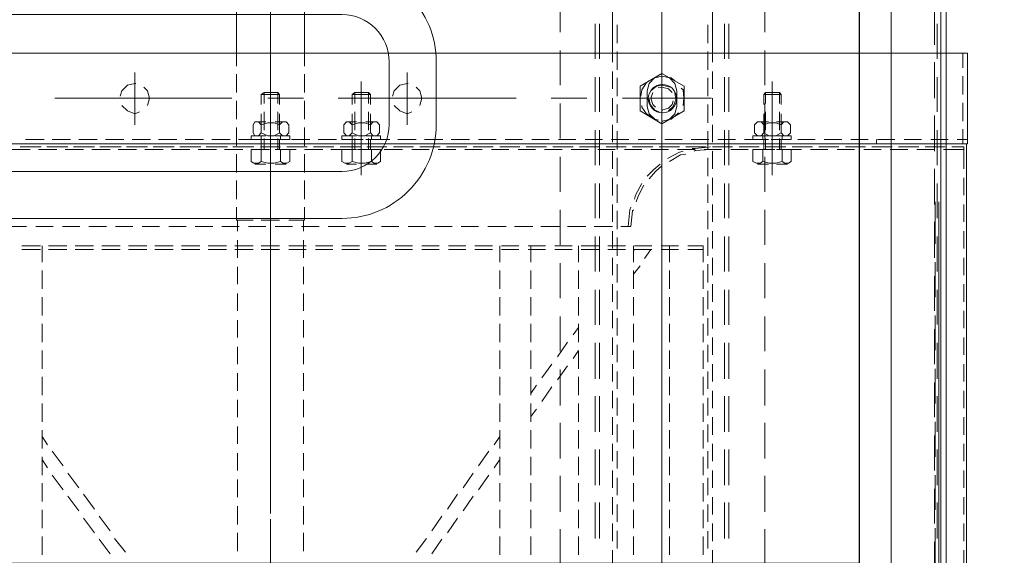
# Model space of a CAD drawing. Header units: millimetres. Extents: x -1435 to 74790, y -2508 to 13830.
# Tile 46 of 95: x 15162 to 15476, y 5323 to 5493. Entities that reach past the tile are written whole.
import ezdxf
from ezdxf.enums import TextEntityAlignment as Align

# ---------------------------------------------------------------- set-up
doc = ezdxf.new("R2010")
doc.units = ezdxf.units.MM
for name, color, linetype, lineweight, true_color in [('A-CEILING-01', 7, 'Continuous', 5, 0xd56ca8), ('A-CEILING-05', 7, 'Continuous', 5, 0x139b48), ('M-MEP-ELLG-LIGHT', 5, 'Continuous', 15, 0x0000ff)]:
    doc.layers.add(name, color=color, linetype=linetype, lineweight=lineweight, true_color=true_color)
doc.layers.add('A-LIGHT', color=1, linetype='Continuous', lineweight=5)
doc.layers.add('ACMV-EQP-CHW', color=30, linetype='Continuous', true_color=0xff7f00)
doc.layers.add('RCP LAYOUT', color=9, linetype='Continuous', true_color=0x808080)
doc.styles.get("Standard").update_dxf_attribs({"font": 'arial.ttf'})

# ---------------------------------------------------------------- blocks, each defined once
blk = doc.blocks.new('LIGHT-600X600MM')
at = {"color": 0}
blk.add_lwpolyline([(-300, 300), (-300, -300), (300, -300), (300, 300)], close=True, dxfattribs=at)
for points in [[(-165, -160), (-165, -140, -0.414214), (-135, -110), (135, -110, -0.414214), (165, -140), (165, -160, -0.414214), (135, -190), (-135, -190, -0.414214)], [(-150, -160), (-150, -140, -0.414214), (-135, -125), (135, -125, -0.414214), (150, -140), (150, -160, -0.414214), (135, -175), (-135, -175, -0.414214)]]:
    blk.add_lwpolyline(points, format="xyb", close=True, dxfattribs=at)
blk.add_attdef('E', text='', height=100).set_placement((400, 250), align=Align.MIDDLE_CENTER)
blk = doc.blocks.new('A$C98a85b24')
at = {"layer": 'M-MEP-ELLG-LIGHT', "color": 8, "true_color": 0x808080}
blk.add_blockref('LIGHT-600X600MM', (10939.99, 5619.99), dxfattribs=at)
blk = doc.blocks.new('A$C256bf26b')
at = {"layer": 'A-CEILING-01', "true_color": 0x808080}
h = blk.add_hatch(dxfattribs=at)
h.set_pattern_fill('ANSI37', color=8, scale=2000)
h.set_pattern_definition([(45, (0, 0), (-176.7767, 176.7767), []), (135, (0, 0), (-176.7767, -176.7767), [])])
edge = h.paths.add_edge_path()
edge.add_line((17350, 13380), (12020, 13380))
edge.add_line((12020, 13380), (12020, 13280))
edge.add_line((12020, 13280), (11820, 13280))
edge.add_line((11820, 13280), (11820, 13380))
edge.add_line((11820, 13380), (6090, 13380))
edge.add_line((6090, 13380), (6090, 13280))
edge.add_line((6090, 13280), (5890, 13280))
edge.add_line((5890, 13280), (5890, 13380))
edge.add_line((5890, 13380), (350, 13380))
edge.add_line((350, 13380), (200, 13380))
edge.add_line((200, 13380), (200, 4520))
edge.add_line((200, 4520), (650, 4520))
edge.add_line((650, 4520), (650, 4220))
edge.add_line((650, 4220), (200, 4220))
edge.add_line((200, 4220), (200, 3270))
edge.add_line((200, 3270), (3945, 3270))
edge.add_line((3945, 3270), (3945, 3920))
edge.add_line((3945, 3920), (6135, 3920))
edge.add_line((6135, 3920), (6135, 3270))
edge.add_line((6135, 3270), (9805, 3270))
edge.add_line((9805, 3270), (9805, 3070))
edge.add_line((9805, 3070), (10125.7, 3070))
edge.add_line((10125.7, 3070), (10125.7, 3423))
edge.add_line((10125.7, 3423), (11242.06, 4539.36))
edge.add_line((11242.06, 4539.36), (10770.13, 5011.3))
edge.add_line((10770.13, 5011.3), (11904.42, 6145.58))
edge.add_line((11904.42, 6145.58), (14298.83, 8540))
edge.add_line((14298.83, 8540), (14450, 8540))
edge.add_line((14450, 8540), (14450, 9620))
edge.add_line((14450, 9620), (14450, 12330))
edge.add_arc((15200, 12330), 750, 90, 180, ccw=False)
edge.add_line((15200, 13080), (17350, 13080))
edge.add_line((17350, 13080), (17350, 13380))
h.paths.add_polyline_path([(5890.13, 11294.23), (6090.12, 11294.23), (6090.12, 11094.22), (5890.13, 11094.22)], flags=16)
h.paths.add_polyline_path([(5890.13, 9330), (6090.12, 9330), (6090.12, 9129.99), (5890.13, 9129.99)], flags=16)
h.paths.add_polyline_path([(5890, 8418.41), (6090, 8418.41), (6090, 8218.41), (5890, 8218.41)], flags=16)
h.paths.add_polyline_path([(5890, 6030), (6090, 6030), (6090, 5829.99), (5890, 5829.99)], flags=16)
h.paths.add_polyline_path([(11820, 8418.41), (12020, 8418.41), (12020, 8218.41), (11820, 8218.41)], flags=16)
h.paths.add_polyline_path([(11820, 9330), (12020, 9330), (12020, 9129.99), (11820, 9129.99)], flags=16)
h.paths.add_polyline_path([(11820.13, 11294.23), (12020.12, 11294.23), (12020.12, 11094.22), (11820.13, 11094.22)], flags=16)
at = {"layer": 'A-CEILING-05', "color": 8, "linetype": 'Continuous', "true_color": 0x808080}
blk.add_line((15430, 3520), (15430, 9520), dxfattribs=at)
at = {"layer": 'A-LIGHT', "color": 8, "true_color": 0x808080}
blk.add_blockref('A$C98a85b24', (4190, 0), dxfattribs=at)
blk = doc.blocks.new('AHU-7.5TR-CARRIER')
at = {"layer": 'ACMV-EQP-CHW', "lineweight": 15}
for points in [[(-717.74, -237.83), (675.96, -237.83), (675.96, 0)], [(-718.91, -222.03), (704.92, -222.03), (704.92, -38.61)], [(-284.79, -213.55), (-284.79, -621.93)], [(-284.79, -213.55), (-255.82, -213.55)], [(-257.3, -213.55), (-257.3, -216.77)], [(-255.82, -213.55), (-255.82, -621.93)], [(-284.79, -215.01), (-280.11, -215.01)], [(-277.47, -215.01), (-271.63, -215.01)], [(-268.98, -215.01), (-263.15, -215.01)], [(-260.51, -215.01), (-255.82, -215.01)], [(-255.82, -213.84), (85.27, -213.84)], [(-255.82, -624.27), (-255.82, -213.84)], [(-254.07, -214.72), (-254.95, -214.72), (-247.92, -214.72)], [(-254.95, -218.52), (-254.95, -214.72)], [(-254.95, -214.72), (-254.95, -217.65)], [(-254.07, -214.72), (-254.07, -221.15)], [(-245, -214.72), (-239.45, -214.72)], [(-236.52, -214.72), (-230.96, -214.72)], [(-228.04, -214.72), (-222.48, -214.72)], [(-219.55, -214.72), (-213.99, -214.72)], [(-211.07, -214.72), (-205.51, -214.72)], [(-202.59, -214.72), (-197.03, -214.72)], [(-194.1, -214.72), (-188.55, -214.72)], [(-185.62, -214.72), (-180.06, -214.72)], [(-177.13, -214.72), (-171.58, -214.72)], [(-168.65, -214.72), (-163.09, -214.72)], [(-160.17, -214.72), (-154.61, -214.72)], [(-151.68, -214.72), (-146.13, -214.72)], [(-143.2, -214.72), (-137.64, -214.72)], [(-134.72, -214.72), (-129.16, -214.72)], [(-126.23, -214.72), (-120.67, -214.72)], [(-257.3, -219.69), (-257.3, -225.25)], [(-717.74, -220.27), (678.59, -220.27)], [(-254.95, -220.58), (-254.95, -226.13)], [(-254.95, -227), (-254.95, -221.45)], [(-237.4, -222.62), (67.13, -222.62)], [(-287.42, -224.08), (-298.83, -224.08)], [(-270.44, -224.08), (-281.87, -224.08)], [(-253.49, -224.08), (-264.9, -224.08)], [(-254.07, -224.08), (-254.07, -229.64)], [(-236.52, -224.08), (-247.92, -224.08)], [(-237.4, -223.79), (-223.94, -223.79)], [(-219.55, -224.08), (-230.97, -224.08)], [(-218.09, -223.79), (-206.97, -223.79)], [(-202.59, -224.08), (-213.71, -224.08)], [(-201.12, -223.79), (-190.01, -223.79)], [(-185.61, -224.08), (-196.73, -224.08)], [(-184.15, -223.79), (-173.04, -223.79)], [(-168.65, -224.08), (-179.77, -224.08)], [(-167.19, -223.79), (-156.07, -223.79)], [(-151.68, -224.08), (-162.8, -224.08)], [(-150.22, -223.79), (-139.11, -223.79)], [(-134.72, -224.08), (-145.83, -224.08)], [(-133.26, -223.79), (-122.13, -223.79)], [(-117.75, -224.08), (-128.87, -224.08)], [(-257.3, -228.18), (-257.3, -233.74)], [(-254.95, -229.05), (-254.95, -234.61)], [(-254.95, -235.49), (-254.95, -229.93)], [(-254.07, -232.56), (-254.07, -238.12)], [(-257.3, -236.66), (-257.3, -242.22)], [(-254.95, -237.54), (-254.95, -243.09)], [(-254.95, -243.98), (-254.95, -238.41)], [(-254.07, -241.05), (-254.07, -246.61)], [(-257.29, -242.51), (-255.82, -242.51)], [(-257.3, -245.14), (-257.3, -250.71)], [(-254.95, -246.02), (-254.95, -251.58)], [(-254.95, -252.46), (-254.95, -246.9)], [(-254.07, -249.53), (-254.07, -255.1)], [(-257.3, -253.63), (-257.3, -259.19)], [(-254.95, -254.5), (-254.95, -260.06)], [(-254.95, -260.94), (-254.95, -255.38)], [(-254.07, -258.02), (-254.07, -263.57)], [(-257.3, -262.11), (-257.3, -267.67)], [(-254.95, -262.99), (-254.95, -268.55)], [(-254.95, -269.43), (-254.95, -263.87)], [(-254.07, -266.5), (-254.07, -272.05)], [(-261.97, -272.93), (-262.85, -272.06), (-262.85, -270.88), (-261.97, -270.01)], [(-259.34, -270.01), (-258.46, -270.88), (-258.46, -272.05), (-259.34, -272.93), (-258.46, -274.69), (-258.46, -276.73), (-259.34, -278.49), (-258.46, -279.37), (-258.46, -280.54), (-259.34, -281.42), (-261.97, -281.42)], [(-261.97, -270.01), (-259.34, -270.01)], [(-258.46, -269.72), (-258.46, -274.39)], [(-258.46, -269.72), (-257.3, -269.72)], [(-257.29, -274.4), (-257.29, -269.72)], [(-254.07, -274.4), (-254.07, -269.72)], [(-250.27, -269.72), (-254.07, -269.72)], [(-250.27, -272.64), (-249.69, -271.76), (-249.69, -270.59), (-250.27, -269.72)], [(-271.62, -278.49), (-271.62, -272.93), (-272.21, -273.52)], [(-268.41, -272.93), (-271.62, -272.93)], [(-259.92, -272.93), (-265.49, -272.93)], [(-262.85, -274.4), (-262.85, -271.17)], [(-259.34, -272.93), (-261.97, -272.93), (-262.56, -274.69), (-262.56, -276.74), (-261.97, -278.49), (-259.34, -278.49)], [(-258.46, -274.4), (-258.46, -271.17)], [(-257.3, -272.64), (-258.46, -272.64)], [(-257.3, -270.59), (-257.3, -276.14)], [(-254.07, -272.93), (-257, -272.93)], [(-254.95, -271.47), (-254.95, -277.03)], [(-254.95, -277.91), (-254.95, -272.35)], [(-250.27, -278.78), (-249.69, -276.74), (-249.69, -274.69), (-250.27, -272.64), (-254.07, -272.64)], [(-249.39, -274.4), (-249.39, -270.88)], [(-245.89, -275.86), (-275.72, -275.86)], [(-268.7, -273.52), (-272.21, -273.52)], [(-271.62, -278.49), (-272.21, -277.91), (-272.21, -273.52)], [(-260.22, -273.52), (-266.07, -273.52)], [(-262.85, -275.86), (-250.26, -275.86)], [(-253.78, -275.86), (-261.97, -275.86)], [(-254.07, -273.52), (-257.59, -273.52)], [(-254.07, -274.98), (-254.07, -280.54)], [(-291.52, -278.2), (-302.64, -278.2)], [(-274.54, -278.2), (-285.66, -278.2)], [(-268.7, -277.91), (-272.21, -277.91)], [(-268.41, -278.49), (-271.62, -278.49)], [(-257.58, -278.2), (-268.7, -278.2)], [(-260.22, -277.91), (-266.07, -277.91)], [(-259.92, -278.49), (-265.49, -278.49)], [(-262.85, -280.25), (-262.85, -277.03)], [(-261.97, -281.42), (-262.85, -280.54), (-262.85, -279.37), (-261.97, -278.49)], [(-258.46, -277.03), (-258.46, -282.01)], [(-258.46, -280.25), (-258.46, -277.03)], [(-257.3, -278.78), (-258.46, -278.78)], [(-254.07, -277.91), (-257.59, -277.91)], [(-257.3, -279.08), (-257.3, -284.63)], [(-257.29, -282), (-257.29, -277.03)], [(-254.07, -278.49), (-257, -278.49)], [(-254.07, -282), (-254.07, -277.03)], [(-254.07, -278.78), (-250.27, -278.78), (-249.69, -279.66), (-249.69, -280.83), (-250.27, -282), (-254.07, -282)], [(-240.61, -278.2), (-251.73, -278.2)], [(-249.39, -280.54), (-249.39, -277.03)], [(-223.64, -278.2), (-234.77, -278.2)], [(-206.68, -278.2), (-217.79, -278.2)], [(-189.71, -278.2), (-200.83, -278.2)], [(-172.45, -278.2), (-183.86, -278.2)], [(-155.49, -278.2), (-166.9, -278.2)], [(-138.52, -278.2), (-149.93, -278.2)], [(-121.55, -278.2), (-132.96, -278.2)], [(-258.46, -282), (-257.3, -282)], [(-254.95, -279.96), (-254.95, -285.51)], [(-254.95, -286.39), (-254.95, -280.83)], [(-254.07, -283.46), (-254.07, -289.02)], [(-257.3, -287.56), (-257.3, -293.12)], [(-254.95, -288.44), (-254.95, -294)], [(-283.03, -289.61), (-294.15, -289.61)], [(-283.03, -291.07), (-294.15, -291.07)], [(-266.06, -289.61), (-277.18, -289.61)], [(-266.06, -291.07), (-277.18, -291.07)], [(-249.1, -289.61), (-260.21, -289.61)], [(-249.1, -291.07), (-260.21, -291.07)], [(-254.95, -294.88), (-254.95, -289.31)], [(-254.07, -291.95), (-254.07, -297.51)], [(-232.13, -289.61), (-243.25, -289.61)], [(-232.13, -291.07), (-243.25, -291.07)], [(-215.17, -289.61), (-226.29, -289.61)], [(-215.17, -291.07), (-226.29, -291.07)], [(-198.19, -289.61), (-209.3, -289.61)], [(-198.19, -291.07), (-209.3, -291.07)], [(-180.94, -289.61), (-192.35, -289.61)], [(-180.94, -291.07), (-192.35, -291.07)], [(-163.97, -289.61), (-175.38, -289.61)], [(-163.97, -291.07), (-175.38, -291.07)], [(-147.01, -289.61), (-158.41, -289.61)], [(-147.01, -291.07), (-158.41, -291.07)], [(-130.03, -289.61), (-141.45, -289.61)], [(-130.03, -291.07), (-141.45, -291.07)], [(-281.87, -294.88), (-359.68, -294.88)], [(-273.38, -294.88), (-278.93, -294.88)], [(-264.9, -294.88), (-270.44, -294.88)], [(-270.44, -295.17), (-270.44, -323.54)], [(-256.41, -294.88), (-261.97, -294.88)], [(-247.92, -294.88), (-253.49, -294.88)], [(-239.45, -294.88), (-245, -294.88)], [(-230.97, -294.88), (-236.52, -294.88)], [(-222.48, -294.88), (-228.04, -294.88)], [(-213.99, -294.88), (-219.55, -294.88)], [(-205.51, -294.88), (-211.07, -294.88)], [(-197.02, -294.88), (-202.59, -294.88)], [(-188.54, -294.88), (-194.1, -294.88)], [(-180.06, -294.88), (-185.62, -294.88)], [(-171.58, -294.88), (-177.13, -294.88)], [(-163.09, -294.88), (-168.65, -294.88)], [(-154.61, -294.88), (-160.17, -294.88)], [(-146.12, -294.88), (-151.68, -294.88)], [(-137.63, -294.88), (-143.2, -294.88)], [(-129.16, -294.88), (-134.72, -294.88)], [(-120.67, -294.88), (-126.23, -294.88)], [(-288.01, -296.34), (-293.85, -296.34)], [(-279.52, -296.34), (-285.37, -296.34)], [(-271.05, -296.34), (-276.89, -296.34)], [(-262.56, -296.34), (-268.41, -296.34)], [(-254.07, -296.34), (-259.92, -296.34)], [(-257.3, -296.04), (-257.3, -301.61)], [(-254.95, -295.46), (-254.36, -300.43), (-254.36, -301.31)], [(-254.95, -296.92), (-254.95, -302.48)], [(-254.95, -303.36), (-254.95, -297.8)], [(-254.07, -295.46), (-253.79, -300.43), (-253.49, -300.72)], [(-245.59, -296.34), (-251.44, -296.34)], [(-237.1, -296.34), (-242.95, -296.34)], [(-228.63, -296.34), (-234.47, -296.34)], [(-220.14, -296.34), (-225.99, -296.34)], [(-223.35, -302.77), (-223.35, -297.8), (-218.09, -297.8)], [(-222.19, -297.8), (-222.19, -302.77)], [(-211.65, -296.34), (-217.5, -296.34)], [(-215.45, -297.8), (-209.61, -297.8)], [(-203.17, -296.34), (-209.02, -296.34)], [(-206.97, -297.8), (-201.12, -297.8)], [(-194.69, -296.34), (-200.25, -296.34)], [(-198.48, -297.8), (-192.64, -297.8)], [(-186.21, -296.34), (-191.76, -296.34)], [(-190, -297.8), (-184.15, -297.8)], [(-177.72, -296.34), (-183.27, -296.34)], [(-181.53, -297.8), (-175.67, -297.8)], [(-169.24, -296.34), (-174.8, -296.34)], [(-173.04, -297.8), (-167.19, -297.8)], [(-160.75, -296.34), (-166.32, -296.34)], [(-164.55, -297.8), (-158.71, -297.8)], [(-152.27, -296.34), (-157.83, -296.34)], [(-156.07, -297.8), (-150.22, -297.8)], [(-143.79, -296.34), (-149.34, -296.34)], [(-147.59, -297.8), (-141.74, -297.8)], [(-135.3, -296.34), (-140.86, -296.34)], [(-139.11, -297.8), (-133.26, -297.8)], [(-126.82, -296.34), (-132.37, -296.34)], [(-130.62, -297.8), (-124.77, -297.8)], [(-270.44, -300.72), (-270.44, -320.91)], [(-254.07, -300.43), (-254.07, -305.99)], [(-274.26, -303.94), (-278.35, -310.97), (-274.26, -317.98)], [(-274.26, -303.94), (-266.36, -303.94)], [(-268.11, -304.24), (-270.44, -303.95), (-273.09, -304.24), (-273.67, -304.82)], [(-266.36, -317.98), (-262.27, -310.97), (-266.36, -303.94)], [(-257.3, -304.53), (-257.3, -310.09)], [(-253.49, -304.24), (-253.2, -305.41), (-251.15, -309.21)], [(-252.61, -303.36), (-252.32, -305.11), (-250.27, -308.62)], [(-276.01, -306.87), (-276.89, -308.04), (-277.47, -310.97), (-277.18, -312.43)], [(-272.79, -306.28), (-275.13, -306.87), (-276.89, -308.62), (-277.18, -309.51)], [(-272.21, -307.75), (-273.38, -308.92), (-273.96, -310.97), (-273.68, -312.14)], [(-272.79, -306.28), (-267.82, -306.28)], [(-266.36, -308.92), (-267.82, -307.45), (-269.87, -306.57), (-272.21, -306.87)], [(-266.65, -310.67), (-266.65, -310.97), (-267.23, -308.92), (-268.41, -307.75), (-269.57, -307.45)], [(-263.43, -309.5), (-263.72, -308.62), (-265.49, -306.87), (-267.82, -306.28)], [(-263.14, -310.67), (-263.14, -310.97), (-263.73, -308.04), (-265.49, -305.99), (-265.77, -305.69)], [(-254.95, -305.41), (-254.95, -310.96)], [(-254.95, -311.84), (-254.95, -306.28)], [(-223.35, -305.7), (-223.35, -311.25)], [(-222.19, -305.7), (-222.19, -311.25)], [(-273.68, -310.97), (-330.43, -310.97)], [(-237.69, -310.97), (-294.15, -310.97)], [(-288.31, -310.97), (-252.32, -310.97)], [(-273.96, -308.62), (-274.54, -310.67), (-274.26, -312.72), (-272.79, -314.48)], [(-251.15, -310.97), (-262.56, -310.97)], [(-254.07, -308.92), (-254.07, -314.48)], [(-248.81, -310.97), (-247.05, -313.01), (-244.71, -315.06)], [(-183.27, -310.97), (-239.74, -310.97)], [(-215.17, -310.97), (-226.28, -310.97)], [(-223.35, -308.62), (-218.09, -308.62)], [(-215.45, -308.62), (-209.61, -308.62)], [(-206.97, -308.62), (-201.12, -308.62)], [(-147.01, -310.97), (-203.75, -310.97)], [(-198.48, -308.62), (-192.64, -308.62)], [(-190, -308.62), (-184.15, -308.62)], [(-181.53, -308.62), (-175.67, -308.62)], [(-173.04, -308.62), (-167.19, -308.62)], [(-160.46, -310.97), (-171.87, -310.97)], [(-164.55, -308.62), (-158.71, -308.62)], [(-156.07, -308.62), (-150.22, -308.62)], [(-92.59, -310.97), (-149.34, -310.97)], [(-147.59, -308.62), (-141.74, -308.62)], [(-139.11, -308.62), (-133.26, -308.62)], [(-124.48, -310.97), (-135.89, -310.97)], [(-130.62, -308.62), (-124.77, -308.62)], [(-277.18, -312.14), (-276.89, -313.31), (-275.13, -315.06), (-272.79, -315.65)], [(-272.21, -313.89), (-270.45, -314.48), (-268.41, -313.89), (-267.52, -313.01)], [(-270.16, -315.06), (-268.41, -314.76), (-266.65, -313.3), (-266.07, -311.84)], [(-268.11, -317.4), (-267.52, -317.4), (-265.49, -315.94), (-264.02, -313.59)], [(-267.82, -315.65), (-265.49, -315.06), (-263.73, -313.3), (-263.43, -312.13)], [(-257.3, -313.01), (-257.3, -318.57)], [(-254.95, -313.89), (-254.95, -319.45)], [(-249.39, -311.55), (-247.64, -313.6), (-245.59, -315.65)], [(-276.01, -315.06), (-275.42, -315.94), (-273.08, -317.4), (-271.05, -317.69)], [(-272.79, -315.65), (-267.82, -315.65)], [(-254.95, -320.33), (-254.95, -314.76)], [(-242.67, -316.81), (-239.15, -318.57), (-237.4, -319.16)], [(-223.35, -314.18), (-223.35, -319.74)], [(-222.19, -314.18), (-222.19, -319.74)], [(-219.26, -316.52), (-222.19, -314.48)], [(-274.26, -317.98), (-266.36, -317.98)], [(-254.07, -317.4), (-254.07, -322.95)], [(-243.25, -317.4), (-239.45, -319.45), (-238.27, -319.74)], [(-234.77, -320.03), (-234.47, -320.33), (-229.5, -320.91), (-229.5, -324.13)], [(-223.35, -320.03), (-218.09, -320.03)], [(-221.89, -320.03), (-222.19, -319.74)], [(-214.28, -320.03), (-216.92, -317.98)], [(-215.45, -320.03), (-209.61, -320.03)], [(-206.97, -320.03), (-201.12, -320.03)], [(-198.48, -320.03), (-192.64, -320.03)], [(-190, -320.03), (-184.15, -320.03)], [(-181.53, -320.03), (-175.67, -320.03)], [(-173.04, -320.03), (-167.19, -320.03)], [(-164.55, -320.03), (-158.71, -320.03)], [(-156.07, -320.03), (-150.22, -320.03)], [(-147.59, -320.03), (-141.74, -320.03)], [(-139.11, -320.03), (-133.26, -320.03)], [(-130.62, -320.03), (-124.77, -320.03)], [(-257.3, -321.5), (-257.3, -327.05)], [(-254.95, -322.37), (-254.95, -327.93)], [(-254.95, -328.81), (-254.95, -323.25)], [(-235.64, -320.91), (-234.77, -321.2), (-229.5, -321.79)], [(-223.35, -322.66), (-223.35, -328.22)], [(-222.19, -322.66), (-222.19, -328.22)], [(-293.85, -325.29), (-288.01, -325.29)], [(-285.37, -325.29), (-279.52, -325.29)], [(-276.89, -325.29), (-271.05, -325.29)], [(-268.41, -325.29), (-262.56, -325.29)], [(-259.92, -325.29), (-254.07, -325.29)], [(-254.07, -325.89), (-254.07, -331.44)], [(-251.44, -325.29), (-245.59, -325.29)], [(-242.95, -325.29), (-237.1, -325.29)], [(-234.47, -325.29), (-228.63, -325.29)], [(-225.98, -325.29), (-220.14, -325.29)], [(-217.51, -325.29), (-211.65, -325.29)], [(-209.02, -325.29), (-203.17, -325.29)], [(-200.25, -325.29), (-194.69, -325.29)], [(-191.76, -325.29), (-186.21, -325.29)], [(-183.27, -325.29), (-177.72, -325.29)], [(-174.8, -325.29), (-169.24, -325.29)], [(-166.32, -325.29), (-160.75, -325.29)], [(-157.83, -325.29), (-152.27, -325.29)], [(-149.34, -325.29), (-143.79, -325.29)], [(-140.86, -325.29), (-135.3, -325.29)], [(-132.38, -325.29), (-126.82, -325.29)], [(-363.19, -326.77), (-284.79, -326.77)], [(-284.79, -326.77), (-281.87, -326.77)], [(-278.93, -326.77), (-273.38, -326.77)], [(-270.44, -326.77), (-264.9, -326.77)], [(-261.97, -326.77), (-256.41, -326.77)], [(-253.49, -326.77), (-247.92, -326.77)], [(-245, -326.77), (-239.44, -326.77)], [(-236.52, -326.77), (-230.96, -326.77)], [(-229.5, -326.77), (-229.5, -332.61)], [(-228.04, -326.77), (-222.48, -326.77)], [(-219.55, -326.77), (-213.99, -326.77)], [(-211.07, -326.77), (-205.51, -326.77)], [(-202.59, -326.77), (-197.03, -326.77)], [(-194.1, -326.77), (-188.54, -326.77)], [(-185.62, -326.77), (-180.05, -326.77)], [(-177.13, -326.77), (-171.58, -326.77)], [(-168.65, -326.77), (-163.09, -326.77)], [(-160.17, -326.77), (-154.61, -326.77)], [(-151.68, -326.77), (-146.13, -326.77)], [(-143.2, -326.77), (-137.64, -326.77)], [(-134.72, -326.77), (-129.16, -326.77)], [(-126.23, -326.77), (-120.67, -326.77)], [(-283.03, -330.86), (-294.15, -330.86)], [(-283.03, -332.32), (-294.15, -332.32)], [(-266.06, -330.86), (-277.18, -330.86)], [(-266.06, -332.32), (-277.18, -332.32)], [(-249.1, -330.86), (-260.21, -330.86)], [(-249.1, -332.32), (-260.21, -332.32)], [(-257.3, -329.98), (-257.3, -335.53)], [(-254.95, -330.86), (-254.95, -336.41)], [(-254.95, -337.29), (-254.95, -331.73)], [(-232.13, -330.86), (-243.25, -330.86)], [(-232.13, -332.32), (-243.25, -332.32)], [(-215.17, -330.86), (-226.29, -330.86)], [(-215.17, -332.32), (-226.29, -332.32)], [(-223.35, -331.15), (-223.35, -336.71)], [(-222.19, -331.15), (-222.19, -336.71)], [(-198.19, -330.86), (-209.3, -330.86)], [(-198.19, -332.32), (-209.3, -332.32)], [(-180.94, -330.86), (-192.35, -330.86)], [(-180.94, -332.32), (-192.35, -332.32)], [(-163.97, -330.86), (-175.38, -330.86)], [(-163.97, -332.32), (-175.38, -332.32)], [(-147.01, -330.86), (-158.41, -330.86)], [(-147.01, -332.32), (-158.41, -332.32)], [(-130.03, -330.86), (-141.45, -330.86)], [(-130.03, -332.32), (-141.45, -332.32)], [(-270.44, -334.95), (-270.44, -346.36)], [(-254.07, -334.37), (-254.07, -339.92)], [(-229.5, -335.25), (-229.5, -341.1)], [(-257.3, -338.46), (-257.3, -344.01)], [(-223.35, -337.58), (-218.09, -337.58)], [(-215.45, -337.58), (-209.61, -337.58)], [(-206.97, -337.58), (-201.12, -337.58)], [(-198.48, -337.58), (-192.64, -337.58)], [(-194.98, -339.34), (-197.32, -337.58)], [(-190, -337.58), (-184.15, -337.58)], [(-187.37, -339.34), (-190, -337.58)], [(-181.53, -337.58), (-175.67, -337.58)], [(-173.04, -337.58), (-167.19, -337.58)], [(-164.55, -337.58), (-158.71, -337.58)], [(-156.07, -337.58), (-150.22, -337.58)], [(-147.59, -337.58), (-141.74, -337.58)], [(-139.11, -337.58), (-133.26, -337.58)], [(-130.62, -337.58), (-124.77, -337.58)], [(-254.95, -339.34), (-254.95, -344.9)], [(-254.95, -345.77), (-254.95, -340.22)], [(-223.35, -339.63), (-223.35, -345.19)], [(-222.19, -339.63), (-222.19, -345.19)], [(-187.96, -344.31), (-192.64, -341.1)], [(-180.64, -344.31), (-185.03, -341.1)], [(-291.52, -343.43), (-302.64, -343.43)], [(-274.54, -343.43), (-285.66, -343.43)], [(-257.58, -343.43), (-268.7, -343.43)], [(-254.07, -342.85), (-254.07, -348.41)], [(-240.61, -343.43), (-251.73, -343.43)], [(-223.64, -343.43), (-234.77, -343.43)], [(-229.5, -343.72), (-229.5, -349.58)], [(-206.68, -343.43), (-217.79, -343.43)], [(-189.71, -343.43), (-200.83, -343.43)], [(-172.45, -343.43), (-183.86, -343.43)], [(-155.49, -343.43), (-166.9, -343.43)], [(-138.52, -343.43), (-149.93, -343.43)], [(-121.55, -343.43), (-132.96, -343.43)], [(-257.3, -346.94), (-257.3, -352.5)], [(-254.95, -347.82), (-254.95, -353.39)], [(-223.35, -348.12), (-223.35, -353.68)], [(-222.19, -348.12), (-222.19, -353.68)], [(-181.23, -349.29), (-185.62, -346.07)], [(-173.63, -349.29), (-178.31, -346.07)], [(-254.95, -354.26), (-254.95, -348.7)], [(-254.07, -351.33), (-254.07, -356.89)], [(-176.26, -352.8), (-178.89, -351.04)], [(-168.94, -352.8), (-171.29, -351.04)], [(-229.5, -352.21), (-229.5, -358.06)], [(-223.35, -352.8), (-218.09, -352.8)], [(-215.45, -352.8), (-209.61, -352.8)], [(-206.97, -352.8), (-201.12, -352.8)], [(-198.48, -352.8), (-192.64, -352.8)], [(-190, -352.8), (-184.15, -352.8)], [(-181.53, -352.8), (-175.67, -352.8)], [(-173.04, -352.8), (-167.19, -352.8)], [(-164.55, -352.8), (-158.71, -352.8)], [(-156.07, -352.8), (-150.22, -352.8)], [(-147.59, -352.8), (-141.74, -352.8)], [(-139.11, -352.8), (-133.26, -352.8)], [(-130.62, -352.8), (-124.77, -352.8)], [(-270.44, -357.47), (-270.44, -414.23)], [(-257.3, -355.43), (-257.3, -360.99)], [(-254.95, -356.31), (-254.95, -361.87)], [(-254.95, -362.74), (-254.95, -357.18)], [(-223.35, -356.6), (-223.35, -362.16)], [(-222.19, -356.6), (-222.19, -362.16)], [(-254.07, -359.81), (-254.07, -365.38)], [(-229.5, -360.69), (-229.5, -366.54)], [(-257.3, -363.91), (-257.3, -369.47)], [(-223.35, -362.74), (-218.09, -362.74)], [(-215.45, -362.74), (-209.61, -362.74)], [(-206.97, -362.74), (-201.12, -362.74)], [(-198.48, -362.74), (-192.64, -362.74)], [(-190, -362.74), (-184.15, -362.74)], [(-181.53, -362.74), (-175.67, -362.74)], [(-173.04, -362.74), (-167.19, -362.74)], [(-164.55, -362.74), (-158.71, -362.74)], [(-159.87, -364.5), (-162.5, -362.74)], [(-156.07, -362.74), (-150.22, -362.74)], [(-152.56, -364.5), (-155.19, -362.74)], [(-147.59, -362.74), (-141.74, -362.74)], [(-139.11, -362.74), (-133.26, -362.74)], [(-130.62, -362.74), (-124.77, -362.74)], [(-254.95, -364.79), (-254.95, -370.35)], [(-254.95, -371.23), (-254.95, -365.67)], [(-223.35, -365.08), (-223.35, -370.64)], [(-222.19, -365.08), (-222.19, -370.64)], [(-153.15, -369.47), (-157.83, -366.25)], [(-145.54, -369.47), (-150.22, -366.25)], [(-254.07, -368.3), (-254.07, -373.86)], [(-229.5, -369.47), (-229.5, -375.03)], [(-257.3, -372.4), (-257.3, -378.25)], [(-254.95, -373.27), (-254.95, -378.83)], [(-223.35, -373.56), (-223.35, -379.12)], [(-222.19, -373.56), (-222.19, -379.12)], [(-146.13, -374.44), (-150.81, -371.23)], [(-138.82, -374.44), (-143.49, -371.23)], [(-254.95, -379.71), (-254.95, -374.15)], [(-254.07, -376.79), (-254.07, -382.34)], [(-139.39, -379.42), (-144.08, -376.2)], [(-131.8, -379.42), (-136.47, -376.2)], [(-229.5, -377.95), (-229.5, -383.51)], [(-257.3, -380.88), (-257.3, -386.73)], [(-254.95, -381.76), (-254.95, -387.32)], [(-254.95, -388.19), (-254.95, -382.64)], [(-223.35, -382.05), (-223.35, -387.61)], [(-222.19, -382.05), (-222.19, -387.61)], [(-132.38, -384.39), (-137.06, -381.17)], [(-125.07, -384.39), (-129.75, -381.17)], [(-254.07, -385.26), (-254.07, -390.82)], [(-125.65, -389.37), (-130.03, -386.14)], [(-268.11, -388.19), (-270.44, -387.61), (-272.79, -388.19), (-273.96, -389.37)], [(-257.3, -389.37), (-257.3, -395.21)], [(-229.5, -386.44), (-229.5, -391.99)], [(-278.65, -392.29), (-261.97, -392.29)], [(-275.13, -392), (-275.13, -392.29), (-274.54, -394.63), (-272.79, -396.39), (-271.05, -396.97)], [(-268.11, -396.38), (-266.36, -394.63), (-265.49, -392.29), (-266.06, -390.82)], [(-254.95, -390.24), (-254.95, -395.8)], [(-254.95, -396.68), (-254.95, -391.12)], [(-223.35, -390.53), (-223.35, -396.09)], [(-222.19, -390.53), (-222.19, -396.09)], [(-254.07, -393.75), (-254.07, -399.61)], [(-229.5, -394.93), (-229.5, -400.48)], [(-257.3, -397.84), (-257.3, -403.7)], [(-254.95, -398.72), (-254.95, -404.29)], [(-261.97, -403.98), (-262.85, -403.11), (-262.85, -401.94), (-261.97, -401.06)], [(-259.34, -401.06), (-258.46, -401.94), (-258.46, -403.11), (-259.34, -403.99), (-258.46, -405.75), (-258.46, -407.79), (-259.34, -409.84), (-258.46, -410.72), (-258.46, -411.6), (-259.34, -412.47), (-261.97, -412.47)], [(-261.97, -401.06), (-259.34, -401.06)], [(-258.46, -400.77), (-258.46, -405.45)], [(-258.46, -400.77), (-257.3, -400.77)], [(-257.29, -405.45), (-257.29, -400.77)], [(-254.95, -405.16), (-254.95, -399.61)], [(-254.07, -405.45), (-254.07, -400.77)], [(-250.27, -400.77), (-254.07, -400.77)], [(-250.27, -403.7), (-249.69, -402.82), (-249.69, -401.65), (-250.27, -400.77)], [(-249.39, -405.45), (-249.39, -401.94)], [(-223.35, -399.02), (-223.35, -404.58)], [(-222.19, -399.02), (-222.19, -404.58)], [(-271.62, -409.84), (-271.62, -403.98), (-272.21, -404.58)], [(-268.7, -404.58), (-272.21, -404.58)], [(-271.62, -409.84), (-272.21, -408.96), (-272.21, -404.58)], [(-268.41, -403.98), (-271.62, -403.98)], [(-260.22, -404.58), (-266.07, -404.58)], [(-259.92, -403.98), (-265.49, -403.98)], [(-262.85, -405.45), (-262.85, -402.23)], [(-259.34, -403.98), (-261.97, -403.98), (-262.56, -405.75), (-262.56, -407.8), (-261.97, -409.84), (-259.34, -409.84)], [(-258.46, -405.45), (-258.46, -402.23)], [(-257.3, -403.69), (-258.46, -403.69)], [(-254.07, -404.58), (-257.59, -404.58)], [(-254.07, -403.98), (-257, -403.98)], [(-254.07, -402.24), (-254.07, -408.08)], [(-250.27, -409.84), (-249.69, -407.8), (-249.69, -405.75), (-250.27, -403.7), (-254.07, -403.7)], [(-229.5, -403.41), (-229.5, -408.97)], [(-245.89, -406.92), (-275.72, -406.92)], [(-262.85, -406.91), (-250.26, -406.91)], [(-253.78, -406.92), (-261.97, -406.92)], [(-257.3, -406.33), (-257.3, -412.18)], [(-254.95, -407.21), (-254.95, -412.77)], [(-254.95, -413.64), (-254.95, -408.08)], [(-223.35, -407.5), (-223.35, -413.06)], [(-222.19, -407.5), (-222.19, -413.06)], [(-268.7, -408.96), (-272.21, -408.96)], [(-268.41, -409.84), (-271.62, -409.84)], [(-260.21, -408.96), (-266.06, -408.96)], [(-259.92, -409.84), (-265.49, -409.84)], [(-262.85, -411.31), (-262.85, -408.38)], [(-261.97, -412.47), (-262.85, -411.6), (-262.85, -410.72), (-261.97, -409.84)], [(-258.46, -408.38), (-258.46, -413.06)], [(-258.46, -411.31), (-258.46, -408.38)], [(-257.3, -409.84), (-258.46, -409.84)], [(-254.07, -408.96), (-257.58, -408.96)], [(-257.29, -413.06), (-257.29, -408.38)], [(-254.07, -409.84), (-257, -409.84)], [(-254.07, -413.06), (-254.07, -408.38)], [(-254.07, -409.84), (-250.27, -409.84), (-249.69, -410.72), (-249.69, -412.18), (-250.27, -413.06), (-254.07, -413.06)], [(-254.07, -410.72), (-254.07, -416.57)], [(-249.39, -411.6), (-249.39, -408.38)], [(-258.46, -413.06), (-257.3, -413.06)], [(-229.5, -411.89), (-229.5, -417.44)], [(-257.3, -414.82), (-257.3, -420.66)], [(-254.95, -415.69), (-254.95, -421.25)], [(-254.95, -422.13), (-254.95, -416.57)], [(-223.35, -415.98), (-223.35, -421.55)], [(-222.19, -415.98), (-222.19, -421.55)], [(-254.07, -419.2), (-254.07, -425.05)], [(-229.5, -420.37), (-229.5, -425.93)], [(-257.3, -423.3), (-257.3, -429.14)], [(-284.79, -425.05), (-311.12, -425.05)], [(-280.69, -425.05), (-284.79, -425.05)], [(-272.21, -425.05), (-278.06, -425.05)], [(-270.44, -425.34), (-270.44, -436.76)], [(-263.72, -425.05), (-269.57, -425.05)], [(-255.24, -425.05), (-261.09, -425.05)], [(-254.95, -424.18), (-254.95, -429.73)], [(-254.95, -430.61), (-254.95, -425.05)], [(-246.76, -425.05), (-252.61, -425.05)], [(-238.27, -425.05), (-244.13, -425.05)], [(-231.26, -425.34), (-231.54, -425.34), (-231.54, -425.05), (-235.64, -425.05)], [(-231.54, -430.03), (-231.54, -425.05)], [(-228.04, -425.34), (-231.25, -425.34)], [(-219.55, -425.34), (-225.1, -425.34)], [(-223.35, -424.47), (-223.35, -430.03)], [(-222.19, -424.47), (-222.19, -430.03)], [(-211.07, -425.34), (-216.63, -425.34)], [(-202.59, -425.34), (-208.15, -425.34)], [(-194.1, -425.34), (-199.66, -425.34)], [(-185.62, -425.34), (-191.17, -425.34)], [(-177.13, -425.34), (-182.7, -425.34)], [(-168.65, -425.34), (-174.21, -425.34)], [(-160.17, -425.34), (-165.73, -425.34)], [(-151.68, -425.34), (-157.24, -425.34)], [(-143.2, -425.34), (-148.76, -425.34)], [(-134.42, -425.34), (-140.28, -425.34)], [(-125.95, -425.34), (-131.8, -425.34)], [(-261.97, -432.95), (-262.85, -432.07), (-262.85, -430.9), (-261.97, -430.03)], [(-259.34, -430.03), (-258.46, -430.9), (-258.46, -432.07), (-259.34, -432.95), (-258.46, -434.7), (-258.46, -436.76), (-259.34, -438.81), (-258.46, -439.68), (-258.46, -440.85), (-259.34, -441.44), (-261.97, -441.44)], [(-261.97, -430.03), (-259.34, -430.03)], [(-258.46, -429.73), (-258.46, -434.41)], [(-258.46, -429.73), (-257.3, -429.73)], [(-257.29, -434.41), (-257.29, -429.73)], [(-254.07, -427.68), (-254.07, -433.54)], [(-254.07, -434.41), (-254.07, -429.73)], [(-250.27, -429.73), (-254.07, -429.73)], [(-250.27, -432.66), (-249.69, -431.78), (-249.69, -430.61), (-250.27, -429.73)], [(-229.5, -428.85), (-229.5, -434.41)], [(-271.62, -438.81), (-271.62, -432.95), (-272.21, -433.54)], [(-268.41, -432.95), (-271.62, -432.95)], [(-259.92, -432.95), (-265.49, -432.95)], [(-262.85, -434.41), (-262.85, -431.2)], [(-259.34, -432.95), (-261.97, -432.95), (-262.56, -434.7), (-262.56, -436.76), (-261.97, -438.81), (-259.34, -438.81)], [(-258.46, -434.41), (-258.46, -431.2)], [(-257.3, -432.66), (-258.46, -432.66)], [(-257.3, -431.78), (-257.3, -437.63)], [(-254.07, -432.95), (-257, -432.95)], [(-254.95, -432.66), (-254.95, -438.51)], [(-250.27, -438.81), (-249.69, -436.76), (-249.69, -434.7), (-250.27, -432.66), (-254.07, -432.66)], [(-249.39, -434.41), (-249.39, -430.9)], [(-231.54, -438.8), (-231.54, -432.95)], [(-223.35, -432.95), (-223.35, -438.81)], [(-222.19, -432.95), (-222.19, -438.81)], [(-306.43, -435.88), (-234.18, -435.88)], [(-228.63, -435.87), (-285.37, -435.87)], [(-245.89, -435.87), (-275.72, -435.87)], [(-268.7, -433.54), (-272.21, -433.54)], [(-271.62, -438.8), (-272.21, -437.93), (-272.21, -433.54)], [(-272.21, -435.87), (-223.07, -435.87)], [(-266.65, -435.87), (-237.98, -435.87)], [(-260.22, -433.54), (-266.07, -433.54)], [(-253.78, -435.87), (-261.97, -435.87)], [(-254.07, -433.54), (-257.59, -433.54)], [(-254.95, -439.09), (-254.95, -433.54)], [(-254.07, -436.17), (-254.07, -442.02)], [(-226.87, -435.87), (-215.45, -435.87)], [(-223.35, -435.87), (-215.45, -435.87)], [(-206.09, -435.87), (-217.22, -435.87)], [(-213.12, -435.87), (-210.78, -435.87)], [(-208.73, -435.87), (-197.32, -435.87)], [(-204.04, -435.87), (-147.59, -435.87)], [(-194.98, -435.87), (-192.64, -435.87)], [(-137.93, -435.87), (-194.69, -435.87)], [(-190.59, -435.87), (-179.19, -435.87)], [(-176.84, -435.87), (-174.8, -435.87)], [(-172.45, -435.87), (-161.04, -435.87)], [(-158.71, -435.87), (-156.65, -435.87)], [(-154.32, -435.87), (-142.91, -435.87)], [(-140.57, -435.87), (-138.52, -435.87)], [(-136.17, -435.87), (-124.77, -435.87)], [(-136.17, -435.87), (-124.77, -435.87)], [(-115.41, -435.87), (-126.82, -435.87)], [(-268.7, -437.93), (-272.21, -437.93)], [(-268.41, -438.81), (-271.62, -438.81)], [(-260.21, -437.93), (-266.06, -437.93)], [(-259.92, -438.81), (-265.49, -438.81)], [(-262.85, -440.27), (-262.85, -437.34)], [(-261.97, -441.43), (-262.85, -440.85), (-262.85, -439.68), (-261.97, -438.81)], [(-258.46, -437.34), (-258.46, -442.02)], [(-258.46, -440.27), (-258.46, -437.34)], [(-257.3, -438.8), (-258.46, -438.8)], [(-254.07, -437.93), (-257.58, -437.93)], [(-257.29, -442.02), (-257.29, -437.34)], [(-254.07, -438.81), (-257, -438.81)], [(-254.07, -442.02), (-254.07, -437.34)], [(-254.07, -438.8), (-250.27, -438.8), (-249.69, -439.68), (-249.69, -441.14), (-250.27, -442.02), (-254.07, -442.02)], [(-249.39, -440.85), (-249.39, -437.34)], [(-229.5, -437.34), (-229.5, -442.9)], [(-258.46, -442.02), (-257.3, -442.02)], [(-257.3, -440.27), (-257.3, -446.12)], [(-254.95, -441.14), (-254.95, -447)], [(-254.95, -447.87), (-254.95, -442.02)], [(-231.54, -441.43), (-231.54, -446.7), (-235.64, -446.7)], [(-223.35, -441.43), (-223.35, -447.29)], [(-222.19, -441.43), (-222.19, -447.29)], [(-254.07, -444.65), (-254.07, -450.5)], [(-229.5, -445.82), (-229.5, -451.38)], [(-284.79, -446.7), (-311.12, -446.7)], [(-280.69, -446.7), (-284.79, -446.7)], [(-272.21, -446.7), (-278.06, -446.7)], [(-270.44, -448.16), (-270.44, -504.63)], [(-263.72, -446.7), (-269.57, -446.7)], [(-255.24, -446.7), (-261.09, -446.7)], [(-257.3, -448.75), (-257.3, -454.6)], [(-246.76, -446.7), (-252.61, -446.7)], [(-238.27, -446.7), (-244.13, -446.7)], [(-231.25, -446.41), (-231.54, -446.41), (-231.54, -446.7)], [(-228.04, -446.41), (-231.25, -446.41)], [(-219.55, -446.41), (-225.1, -446.41)], [(-211.07, -446.41), (-216.63, -446.41)], [(-202.59, -446.41), (-208.15, -446.41)], [(-194.1, -446.41), (-199.66, -446.41)], [(-185.62, -446.41), (-191.17, -446.41)], [(-177.13, -446.41), (-182.7, -446.41)], [(-168.65, -446.41), (-174.21, -446.41)], [(-160.17, -446.41), (-165.73, -446.41)], [(-151.68, -446.41), (-157.24, -446.41)], [(-143.2, -446.41), (-148.76, -446.41)], [(-134.42, -446.41), (-140.28, -446.41)], [(-125.95, -446.41), (-131.8, -446.41)], [(-254.95, -449.62), (-254.95, -455.48)], [(-254.95, -456.35), (-254.95, -450.5)], [(-223.35, -449.92), (-223.35, -455.77)], [(-222.19, -449.92), (-222.19, -455.77)], [(-254.07, -453.14), (-254.07, -458.99)], [(-229.5, -454.31), (-229.5, -459.86)], [(-257.3, -457.23), (-257.3, -463.08)], [(-254.95, -458.11), (-254.95, -463.96)], [(-223.35, -458.4), (-223.35, -464.25)], [(-222.19, -458.4), (-222.19, -464.25)], [(-254.95, -464.84), (-254.95, -458.99)], [(-254.07, -461.62), (-254.07, -467.47)], [(-229.5, -462.79), (-229.5, -468.35)], [(-257.3, -465.72), (-257.3, -471.57)], [(-254.95, -466.59), (-254.95, -472.44)], [(-254.95, -473.33), (-254.95, -467.47)], [(-223.35, -466.88), (-223.35, -472.74)], [(-222.19, -466.88), (-222.19, -472.74)], [(-254.07, -470.11), (-254.07, -475.95)], [(-257.3, -474.2), (-257.3, -480.05)], [(-229.5, -471.28), (-229.5, -476.83)], [(-268.11, -475.08), (-270.44, -474.49), (-272.79, -475.08), (-273.96, -476.24)], [(-254.95, -475.08), (-254.95, -480.92)], [(-254.95, -481.81), (-254.95, -475.95)], [(-223.35, -475.37), (-223.35, -481.22)], [(-222.19, -475.37), (-222.19, -481.22)], [(-278.65, -479.17), (-261.97, -479.17)], [(-275.13, -478.88), (-275.13, -479.17), (-274.54, -481.51), (-272.79, -483.27), (-271.05, -483.85)], [(-268.11, -483.27), (-266.36, -481.51), (-265.49, -479.17), (-266.06, -477.71)], [(-254.07, -478.59), (-254.07, -484.44)], [(-229.5, -479.76), (-229.5, -485.32)], [(-257.3, -482.68), (-257.3, -488.54)], [(-254.95, -483.56), (-254.95, -489.41)], [(-125.65, -482.1), (-130.03, -485.6)], [(-254.95, -490.29), (-254.95, -484.44)], [(-223.35, -483.85), (-223.35, -489.71)], [(-222.19, -483.85), (-222.19, -489.71)], [(-254.07, -487.07), (-254.07, -492.92)], [(-229.5, -488.24), (-229.5, -493.8)], [(-132.38, -487.07), (-137.06, -490.58)], [(-125.07, -487.07), (-129.75, -490.58)], [(-257.3, -491.17), (-257.3, -497.01)], [(-254.95, -492.05), (-254.95, -497.9)], [(-254.95, -498.77), (-254.95, -492.92)], [(-223.35, -492.34), (-223.35, -498.19)], [(-222.19, -492.34), (-222.19, -498.19)], [(-139.39, -492.05), (-144.08, -495.55)], [(-131.8, -492.05), (-136.47, -495.55)], [(-254.07, -495.55), (-254.07, -501.4)], [(-229.5, -496.73), (-229.5, -502.28)], [(-146.13, -497.01), (-150.81, -500.53)], [(-138.82, -497.01), (-143.49, -500.53)], [(-257.3, -499.64), (-257.3, -505.5)], [(-254.95, -500.52), (-254.95, -506.37)], [(-254.95, -507.26), (-254.95, -501.4)], [(-223.35, -500.82), (-223.35, -506.67)], [(-222.19, -500.82), (-222.19, -506.67)], [(-153.15, -501.99), (-157.83, -505.5)], [(-145.54, -501.99), (-150.22, -505.5)], [(-254.07, -504.04), (-254.07, -509.89)], [(-229.5, -505.2), (-229.5, -510.76)], [(-257.3, -508.13), (-257.3, -513.99)], [(-223.35, -508.72), (-218.09, -508.72)], [(-215.45, -508.72), (-209.61, -508.72)], [(-206.97, -508.72), (-201.12, -508.72)], [(-198.48, -508.72), (-192.64, -508.72)], [(-190, -508.72), (-184.15, -508.72)], [(-181.53, -508.72), (-175.67, -508.72)], [(-173.04, -508.72), (-167.19, -508.72)], [(-164.55, -508.72), (-158.71, -508.72)], [(-159.87, -506.97), (-162.5, -508.72)], [(-156.07, -508.72), (-150.22, -508.72)], [(-152.56, -506.97), (-155.19, -508.72)], [(-147.59, -508.72), (-141.74, -508.72)], [(-139.11, -508.72), (-133.26, -508.72)], [(-130.62, -508.72), (-124.77, -508.72)], [(-254.95, -509.01), (-254.95, -514.86)], [(-254.95, -515.74), (-254.95, -509.89)], [(-223.35, -509.3), (-223.35, -515.16)], [(-222.19, -509.3), (-222.19, -515.16)], [(-254.07, -512.52), (-254.07, -518.37)], [(-229.5, -513.69), (-229.5, -519.25)]]:
    blk.add_lwpolyline(points, dxfattribs=at)
for points in [[(-283.03, -223.2), (-294.15, -223.2)], [(-266.07, -223.2), (-277.18, -223.2)], [(-249.1, -223.2), (-260.22, -223.2)], [(-232.13, -223.2), (-243.25, -223.2)], [(-215.17, -223.2), (-226.28, -223.2)], [(-198.2, -223.2), (-209.31, -223.2)], [(-180.94, -223.2), (-192.35, -223.2)], [(-163.97, -223.2), (-175.38, -223.2)], [(-147.01, -223.2), (-158.41, -223.2)], [(-130.03, -223.2), (-141.45, -223.2)]]:
    blk.add_lwpolyline(points, close=True, dxfattribs=at)
blk.add_circle((-270.29, -310.82), 4.53, dxfattribs=at)

msp = doc.modelspace()

# ---------------------------------------------------------------- block references
at = {"rotation": 269.9999999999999}
msp.add_blockref('AHU-7.5TR-CARRIER', (15678, 5197.91), dxfattribs=at)
at = {"layer": 'RCP LAYOUT'}
msp.add_blockref('A$C256bf26b', (0, 0), dxfattribs=at)

doc.saveas('drawing.dxf')
